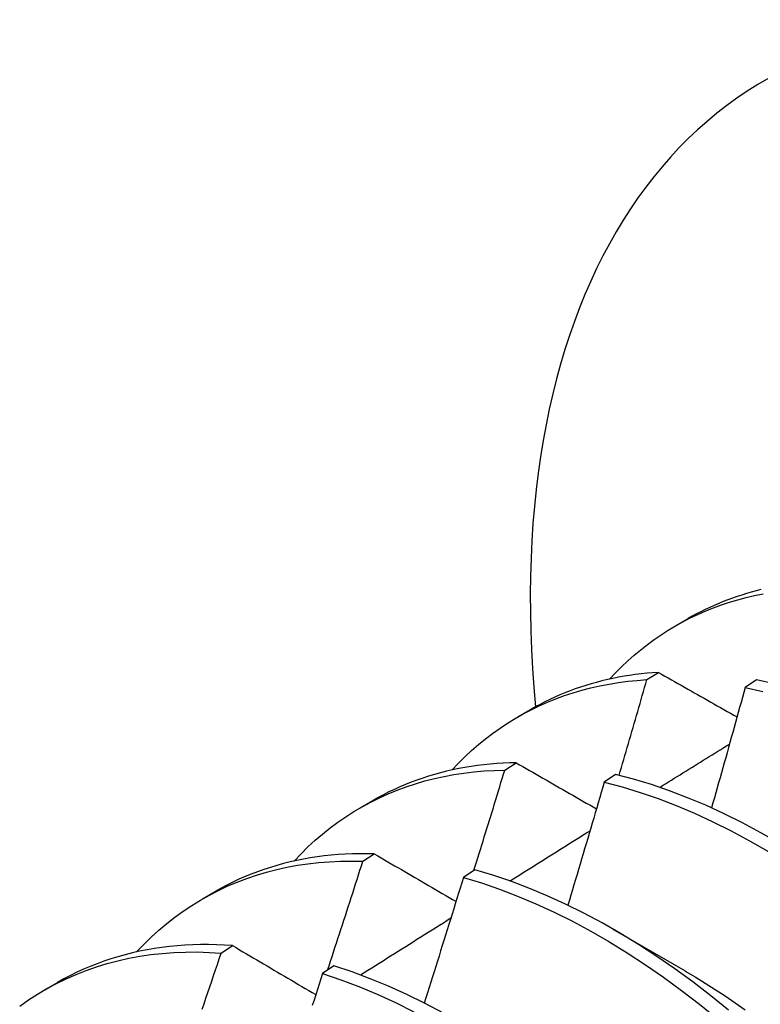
# Model space of a CAD drawing. Header units: inches. Extents: x 7 to 154, y 11 to 93.
# Tile 82 of 85: x 137.491 to 137.655, y 66.698 to 66.916. Entities that reach past the tile are written whole.
import ezdxf

# ---------------------------------------------------------------- set-up
doc = ezdxf.new("R2010")
doc.units = ezdxf.units.IN
doc.header["$MEASUREMENT"] = 0
doc.layers.add('Visible Edges(ANSI)', color=7, linetype='Continuous', lineweight=25)

msp = doc.modelspace()

# ---------------------------------------------------------------- linework, layer by layer
at = {"layer": 'Visible Edges(ANSI)'}
for p, q in [((137.6361, 66.78174), (137.63892, 66.78336)), ((137.62982, 66.76988), (137.63236, 66.77149)), ((137.65403, 66.76983), (137.65151, 66.76815)), ((137.60131, 66.76165), (137.60412, 66.76327)), ((137.59844, 66.7499), (137.60098, 66.75152)), ((137.6229, 66.74893), (137.62039, 66.74723)), ((137.56651, 66.74155), (137.56932, 66.74318)), ((137.56711, 66.72977), (137.56964, 66.7314)), ((137.59181, 66.72788), (137.5893, 66.72617)), ((137.53171, 66.72146), (137.53452, 66.72309)), ((137.62229, 66.71479), (137.6383, 66.70557)), ((137.53583, 66.70948), (137.53836, 66.71112)), ((137.56074, 66.70667), (137.55823, 66.70495)), ((137.49691, 66.70137), (137.49972, 66.703))]:
    msp.add_line(p, q, dxfattribs=at)
at = {"layer": 'Visible Edges(ANSI)', "flags": 128}
for points in [[(137.62156, 66.77), (137.62287, 66.77139), (137.62421, 66.77273), (137.62559, 66.77403), (137.627, 66.77528), (137.62845, 66.77648), (137.62992, 66.77763), (137.63143, 66.77874), (137.63296, 66.77979), (137.63453, 66.78079), (137.63613, 66.78175), (137.63775, 66.78265), (137.63941, 66.78351), (137.64109, 66.78431), (137.6428, 66.78506), (137.64453, 66.78576), (137.6463, 66.78641), (137.64809, 66.787), (137.6499, 66.78755), (137.65173, 66.78804), (137.6536, 66.78848), (137.65548, 66.78886)], [(137.65499, 66.78977), (137.65392, 66.7895), (137.65286, 66.78921), (137.6518, 66.78891), (137.65076, 66.78858), (137.64973, 66.78824), (137.6487, 66.78789), (137.64768, 66.78751), (137.64667, 66.78712), (137.64567, 66.78671), (137.64468, 66.78628), (137.64369, 66.78584), (137.64272, 66.78537), (137.64175, 66.7849), (137.6408, 66.7844), (137.63985, 66.78389), (137.63892, 66.78336)], [(137.63236, 66.77149), (137.63108, 66.7714), (137.6298, 66.77129), (137.62853, 66.77116), (137.62726, 66.771), (137.62601, 66.77082), (137.62477, 66.77063), (137.62353, 66.7704), (137.62231, 66.77016), (137.62109, 66.76989), (137.61988, 66.76961), (137.61869, 66.76929), (137.6175, 66.76896), (137.61633, 66.76861), (137.61516, 66.76823), (137.61401, 66.76783), (137.61286, 66.76741), (137.61173, 66.76697), (137.61061, 66.76651), (137.6095, 66.76602), (137.6084, 66.76551), (137.60731, 66.76498), (137.60623, 66.76443), (137.60517, 66.76386), (137.60412, 66.76327)], [(137.63236, 66.77149), (137.63308, 66.77108), (137.6338, 66.77067), (137.63452, 66.77026), (137.63523, 66.76985), (137.63595, 66.76945), (137.63667, 66.76904), (137.63739, 66.76863), (137.63811, 66.76822), (137.63884, 66.76781), (137.63956, 66.7674), (137.64028, 66.76699), (137.641, 66.76658), (137.64173, 66.76617), (137.64245, 66.76576), (137.64318, 66.76535), (137.6439, 66.76494), (137.64463, 66.76453), (137.64535, 66.76412), (137.64608, 66.76371), (137.64681, 66.7633), (137.64754, 66.76288), (137.64827, 66.76247), (137.649, 66.76206), (137.64973, 66.76165)], [(137.58676, 66.74991), (137.58816, 66.75139), (137.58961, 66.75283), (137.59109, 66.75421), (137.59261, 66.75553), (137.59417, 66.7568), (137.59576, 66.75802), (137.59739, 66.75917), (137.59905, 66.76027), (137.60075, 66.76132), (137.60248, 66.7623), (137.60424, 66.76323), (137.60604, 66.7641), (137.60787, 66.76491), (137.60972, 66.76566), (137.61161, 66.76636), (137.61353, 66.76699), (137.61548, 66.76756), (137.61745, 66.76807), (137.61945, 66.76853), (137.62148, 66.76892), (137.62353, 66.76925), (137.6256, 66.76952), (137.6277, 66.76973), (137.62982, 66.76988)], [(137.62367, 66.74874), (137.62393, 66.74962), (137.62419, 66.7505), (137.62445, 66.75139), (137.62471, 66.75227), (137.62497, 66.75315), (137.62523, 66.75403), (137.62549, 66.75491), (137.62574, 66.75579), (137.626, 66.75667), (137.62626, 66.75755), (137.62652, 66.75843), (137.62677, 66.75931), (137.62703, 66.76019), (137.62729, 66.76107), (137.62754, 66.76195), (137.6278, 66.76283), (137.62805, 66.76371), (137.62831, 66.7646), (137.62856, 66.76548), (137.62881, 66.76636), (137.62907, 66.76724), (137.62932, 66.76812), (137.62957, 66.769), (137.62982, 66.76988)], [(137.65794, 66.76896), (137.65403, 66.76983)], [(137.65151, 66.76815), (137.65121, 66.76704), (137.65091, 66.76594), (137.6506, 66.76483), (137.6503, 66.76372), (137.64999, 66.76261), (137.64969, 66.7615), (137.64938, 66.7604), (137.64907, 66.75929), (137.64876, 66.75818), (137.64846, 66.75707), (137.64815, 66.75597), (137.64784, 66.75486), (137.64753, 66.75375), (137.64722, 66.75264), (137.64691, 66.75153), (137.6466, 66.75043), (137.64628, 66.74932), (137.64597, 66.74821), (137.64566, 66.7471), (137.64535, 66.74599), (137.64503, 66.74489), (137.64472, 66.74378), (137.6444, 66.74267), (137.64409, 66.74156)], [(137.65151, 66.76815), (137.65542, 66.76727)], [(137.63265, 66.74609), (137.63329, 66.74649), (137.63393, 66.74689), (137.63457, 66.74729), (137.63522, 66.74769), (137.63586, 66.74809), (137.6365, 66.74849), (137.63714, 66.74888), (137.63779, 66.74928), (137.63843, 66.74968), (137.63907, 66.75008), (137.63971, 66.75048), (137.64035, 66.75088), (137.641, 66.75128), (137.64164, 66.75168), (137.64228, 66.75208), (137.64292, 66.75248), (137.64357, 66.75287), (137.64421, 66.75327), (137.64485, 66.75367), (137.64549, 66.75407), (137.64614, 66.75447), (137.64678, 66.75487), (137.64742, 66.75526), (137.64806, 66.75566)], [(137.60098, 66.75152), (137.59953, 66.75149), (137.59809, 66.75143), (137.59666, 66.75134), (137.59523, 66.75122), (137.59382, 66.75108), (137.59242, 66.75091), (137.59103, 66.75071), (137.58966, 66.75048), (137.58829, 66.75023), (137.58693, 66.74995), (137.58559, 66.74964), (137.58426, 66.7493), (137.58294, 66.74894), (137.58164, 66.74855), (137.58034, 66.74813), (137.57906, 66.74769), (137.5778, 66.74722), (137.57654, 66.74672), (137.5753, 66.7462), (137.57408, 66.74565), (137.57287, 66.74507), (137.57167, 66.74446), (137.57049, 66.74383), (137.56932, 66.74318)], [(137.60098, 66.75152), (137.60171, 66.7511), (137.60244, 66.75068), (137.60317, 66.75026), (137.6039, 66.74983), (137.60464, 66.74941), (137.60537, 66.74899), (137.6061, 66.74857), (137.60684, 66.74814), (137.60757, 66.74772), (137.60831, 66.7473), (137.60905, 66.74687), (137.60978, 66.74645), (137.61052, 66.74602), (137.61126, 66.7456), (137.612, 66.74518), (137.61274, 66.74475), (137.61348, 66.74433), (137.61422, 66.7439), (137.61496, 66.74348), (137.6157, 66.74305), (137.61645, 66.74262), (137.61719, 66.7422), (137.61794, 66.74177), (137.61868, 66.74135)], [(137.55196, 66.72982), (137.55346, 66.7314), (137.555, 66.73292), (137.55659, 66.73439), (137.55822, 66.73578), (137.55989, 66.73712), (137.5616, 66.73839), (137.56336, 66.7396), (137.56515, 66.74074), (137.56698, 66.74182), (137.56884, 66.74283), (137.57075, 66.74378), (137.57269, 66.74466), (137.57467, 66.74547), (137.57668, 66.74622), (137.57872, 66.74689), (137.58079, 66.7475), (137.5829, 66.74804), (137.58504, 66.74852), (137.5872, 66.74892), (137.5894, 66.74925), (137.59162, 66.74952), (137.59387, 66.74972), (137.59615, 66.74984), (137.59844, 66.7499)], [(137.59163, 66.72776), (137.59192, 66.72868), (137.59221, 66.7296), (137.5925, 66.73052), (137.59279, 66.73145), (137.59307, 66.73237), (137.59336, 66.73329), (137.59365, 66.73421), (137.59393, 66.73514), (137.59422, 66.73606), (137.5945, 66.73698), (137.59479, 66.7379), (137.59507, 66.73883), (137.59535, 66.73975), (137.59564, 66.74067), (137.59592, 66.74159), (137.5962, 66.74252), (137.59648, 66.74344), (137.59677, 66.74436), (137.59705, 66.74529), (137.59733, 66.74621), (137.59761, 66.74713), (137.59789, 66.74805), (137.59817, 66.74898), (137.59844, 66.7499)], [(137.62039, 66.74723), (137.62006, 66.7461), (137.61973, 66.74497), (137.61941, 66.74383), (137.61908, 66.7427), (137.61875, 66.74157), (137.61841, 66.74044), (137.61808, 66.7393), (137.61775, 66.73817), (137.61742, 66.73704), (137.61708, 66.7359), (137.61675, 66.73477), (137.61642, 66.73364), (137.61608, 66.7325), (137.61574, 66.73137), (137.61541, 66.73024), (137.61507, 66.7291), (137.61473, 66.72797), (137.6144, 66.72684), (137.61406, 66.7257), (137.61372, 66.72457), (137.61338, 66.72344), (137.61304, 66.7223), (137.6127, 66.72117), (137.61235, 66.72004)], [(137.62039, 66.74723), (137.62433, 66.74619), (137.6283, 66.74498), (137.6323, 66.7436), (137.63631, 66.74206), (137.64033, 66.74036), (137.64437, 66.73849), (137.64841, 66.73647), (137.65245, 66.73429), (137.65649, 66.73196), (137.66052, 66.72947), (137.66453, 66.72685), (137.66853, 66.72407), (137.6725, 66.72116), (137.67644, 66.71811), (137.68035, 66.71493), (137.68423, 66.71163), (137.68806, 66.70819), (137.69185, 66.70464), (137.69559, 66.70097), (137.69927, 66.6972)], [(137.70543, 66.69524), (137.7018, 66.69911), (137.69812, 66.70288), (137.69438, 66.70654), (137.69058, 66.71008), (137.68675, 66.71351), (137.68287, 66.7168), (137.67896, 66.71997), (137.67501, 66.72301), (137.67104, 66.72591), (137.66704, 66.72867), (137.66302, 66.73129), (137.65899, 66.73376), (137.65496, 66.73608), (137.65092, 66.73825), (137.64687, 66.74026), (137.64284, 66.74212), (137.63881, 66.74381), (137.6348, 66.74534), (137.63081, 66.7467), (137.62684, 66.7479), (137.6229, 66.74893)], [(137.59954, 66.7254), (137.60028, 66.72587), (137.60102, 66.72633), (137.60176, 66.72679), (137.6025, 66.72726), (137.60323, 66.72772), (137.60397, 66.72818), (137.60471, 66.72864), (137.60545, 66.72911), (137.60619, 66.72957), (137.60692, 66.73003), (137.60766, 66.73049), (137.6084, 66.73095), (137.60914, 66.73142), (137.60988, 66.73188), (137.61062, 66.73234), (137.61135, 66.7328), (137.61209, 66.73326), (137.61283, 66.73373), (137.61357, 66.73419), (137.61431, 66.73465), (137.61505, 66.73511), (137.61578, 66.73557), (137.61652, 66.73603), (137.61726, 66.7365)], [(137.51716, 66.70973), (137.51876, 66.71141), (137.5204, 66.71302), (137.52209, 66.71456), (137.52383, 66.71603), (137.52562, 66.71743), (137.52745, 66.71876), (137.52933, 66.72001), (137.53125, 66.7212), (137.53322, 66.72231), (137.53522, 66.72334), (137.53727, 66.7243), (137.53936, 66.72518), (137.54149, 66.72599), (137.54365, 66.72672), (137.54585, 66.72737), (137.54809, 66.72795), (137.55036, 66.72845), (137.55266, 66.72887), (137.555, 66.72922), (137.55737, 66.72948), (137.55976, 66.72967), (137.56219, 66.72978), (137.56464, 66.72981), (137.56711, 66.72977)], [(137.56964, 66.7314), (137.56803, 66.73143), (137.56642, 66.73143), (137.56483, 66.7314), (137.56324, 66.73133), (137.56167, 66.73123), (137.56011, 66.7311), (137.55857, 66.73093), (137.55703, 66.73073), (137.55551, 66.7305), (137.55401, 66.73024), (137.55252, 66.72994), (137.55104, 66.72961), (137.54957, 66.72924), (137.54812, 66.72884), (137.54669, 66.72841), (137.54527, 66.72795), (137.54387, 66.72746), (137.54248, 66.72693), (137.54111, 66.72637), (137.53976, 66.72578), (137.53842, 66.72515), (137.53711, 66.72449), (137.5358, 66.72381), (137.53452, 66.72309)], [(137.5593, 66.70569), (137.55964, 66.70669), (137.55997, 66.70769), (137.5603, 66.7087), (137.56063, 66.7097), (137.56096, 66.7107), (137.56128, 66.7117), (137.56161, 66.71271), (137.56194, 66.71371), (137.56227, 66.71471), (137.56259, 66.71572), (137.56292, 66.71672), (137.56325, 66.71772), (137.56357, 66.71873), (137.5639, 66.71973), (137.56422, 66.72073), (137.56454, 66.72174), (137.56487, 66.72274), (137.56519, 66.72374), (137.56551, 66.72475), (137.56583, 66.72575), (137.56615, 66.72676), (137.56648, 66.72776), (137.5668, 66.72876), (137.56711, 66.72977)], [(137.56964, 66.7314), (137.57039, 66.73096), (137.57113, 66.73053), (137.57188, 66.73009), (137.57262, 66.72966), (137.57337, 66.72922), (137.57412, 66.72879), (137.57486, 66.72835), (137.57561, 66.72792), (137.57636, 66.72748), (137.57711, 66.72704), (137.57786, 66.7266), (137.57861, 66.72617), (137.57937, 66.72573), (137.58012, 66.72529), (137.58087, 66.72485), (137.58163, 66.72441), (137.58238, 66.72398), (137.58314, 66.72354), (137.58389, 66.7231), (137.58465, 66.72266), (137.58541, 66.72222), (137.58616, 66.72178), (137.58692, 66.72134), (137.58768, 66.7209)], [(137.64784, 66.6969), (137.64392, 66.70007), (137.63998, 66.7031), (137.636, 66.70599), (137.632, 66.70874), (137.62799, 66.71135), (137.62396, 66.71381), (137.61992, 66.71613), (137.61588, 66.71828), (137.61184, 66.72029), (137.6078, 66.72213), (137.60378, 66.72381), (137.59977, 66.72533), (137.59578, 66.72669), (137.59181, 66.72788)], [(137.5893, 66.72617), (137.58895, 66.72501), (137.58859, 66.72385), (137.58824, 66.7227), (137.58788, 66.72154), (137.58752, 66.72039), (137.58717, 66.71923), (137.58681, 66.71807), (137.58645, 66.71692), (137.58609, 66.71576), (137.58573, 66.7146), (137.58537, 66.71345), (137.58501, 66.71229), (137.58465, 66.71114), (137.58429, 66.70998), (137.58393, 66.70882), (137.58356, 66.70767), (137.5832, 66.70651), (137.58284, 66.70536), (137.58247, 66.7042), (137.5821, 66.70304), (137.58174, 66.70189), (137.58137, 66.70073), (137.581, 66.69958), (137.58064, 66.69842)], [(137.5893, 66.72617), (137.59327, 66.72497), (137.59726, 66.7236), (137.60127, 66.72207), (137.6053, 66.72037), (137.60933, 66.71852), (137.61337, 66.7165), (137.61741, 66.71433), (137.62145, 66.71201), (137.62548, 66.70954), (137.62949, 66.70691), (137.63349, 66.70415), (137.63746, 66.70125), (137.64141, 66.69821), (137.64532, 66.69504)], [(137.56658, 66.70464), (137.56741, 66.70516), (137.56824, 66.70569), (137.56908, 66.70622), (137.56991, 66.70674), (137.57074, 66.70727), (137.57157, 66.70779), (137.57241, 66.70832), (137.57324, 66.70884), (137.57407, 66.70937), (137.5749, 66.7099), (137.57573, 66.71042), (137.57657, 66.71095), (137.5774, 66.71147), (137.57823, 66.712), (137.57906, 66.71252), (137.5799, 66.71305), (137.58073, 66.71357), (137.58156, 66.7141), (137.58239, 66.71462), (137.58323, 66.71515), (137.58406, 66.71567), (137.58489, 66.71619), (137.58572, 66.71672), (137.58656, 66.71724)], [(137.53836, 66.71112), (137.53657, 66.71124), (137.5348, 66.71131), (137.53304, 66.71134), (137.53129, 66.71134), (137.52956, 66.71129), (137.52784, 66.71121), (137.52613, 66.71108), (137.52444, 66.71092), (137.52276, 66.71072), (137.5211, 66.71047), (137.51946, 66.71019), (137.51783, 66.70987), (137.51622, 66.70951), (137.51462, 66.70911), (137.51305, 66.70867), (137.51149, 66.70819), (137.50995, 66.70768), (137.50843, 66.70712), (137.50693, 66.70653), (137.50544, 66.7059), (137.50398, 66.70523), (137.50254, 66.70452), (137.50112, 66.70378), (137.49972, 66.703)], [(137.53836, 66.71112), (137.53912, 66.71068), (137.53987, 66.71023), (137.54063, 66.70978), (137.54139, 66.70933), (137.54215, 66.70889), (137.54291, 66.70844), (137.54367, 66.70799), (137.54443, 66.70754), (137.5452, 66.70709), (137.54596, 66.70664), (137.54672, 66.70619), (137.54749, 66.70574), (137.54825, 66.70529), (137.54902, 66.70483), (137.54979, 66.70438), (137.55056, 66.70393), (137.55133, 66.70348), (137.55209, 66.70302), (137.55286, 66.70257), (137.55364, 66.70212), (137.55441, 66.70166), (137.55518, 66.70121), (137.55595, 66.70076), (137.55673, 66.7003)], [(137.49135, 66.69774), (137.49331, 66.69912), (137.49531, 66.70042), (137.49737, 66.70163), (137.49947, 66.70277), (137.50162, 66.70382), (137.50381, 66.70478), (137.50605, 66.70566), (137.50833, 66.70646), (137.51065, 66.70717), (137.51301, 66.70779), (137.51541, 66.70833), (137.51785, 66.70878), (137.52032, 66.70914), (137.52283, 66.70942), (137.52537, 66.7096), (137.52794, 66.7097), (137.53055, 66.70972), (137.53318, 66.70964), (137.53583, 66.70948)], [(137.53163, 66.69706), (137.53206, 66.6983), (137.53248, 66.69954), (137.5329, 66.70078), (137.53332, 66.70202), (137.53374, 66.70327), (137.53416, 66.70451), (137.53458, 66.70575), (137.535, 66.70699), (137.53542, 66.70824), (137.53583, 66.70948)], [(137.58488, 66.69617), (137.58084, 66.69832), (137.5768, 66.70031), (137.57276, 66.70214), (137.56874, 66.70382), (137.56473, 66.70533), (137.56074, 66.70667)], [(137.55823, 66.70495), (137.55785, 66.70377), (137.55747, 66.7026), (137.55709, 66.70142), (137.55671, 66.70024), (137.55633, 66.69906), (137.55594, 66.69789)], [(137.55823, 66.70495), (137.56222, 66.7036), (137.56623, 66.70207), (137.57026, 66.70039), (137.57429, 66.69854), (137.57833, 66.69653)], [(137.6383, 66.7055), (137.64051, 66.70421), (137.64271, 66.70286), (137.64491, 66.70146), (137.64711, 66.70001), (137.6493, 66.69852), (137.65148, 66.69697)]]:
    msp.add_lwpolyline(points, dxfattribs=at)
at = {"layer": 'Visible Edges(ANSI)'}
msp.add_ellipse((137.78085, 66.68573), major_axis=(-0.125, 0.21651), ratio=0.57735, start_param=2.225447, end_param=7.182696, dxfattribs=at)

doc.saveas('drawing.dxf')
